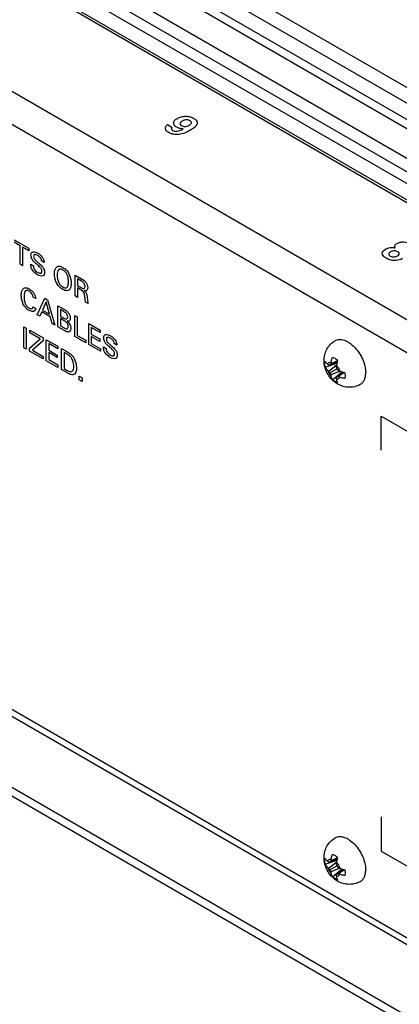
# Model space of a CAD drawing. Header units: inches. Extents: x 0 to 34, y 0 to 22.
# Tile 44 of 88: x 25.563 to 25.934, y 8.738 to 9.699. Entities that reach past the tile are written whole.
import ezdxf

# ---------------------------------------------------------------- set-up
doc = ezdxf.new("R2010")
doc.units = ezdxf.units.IN
doc.header["$LTSCALE"] = 1.87
doc.header["$MEASUREMENT"] = 0
doc.layers.get('0').update_dxf_attribs({"linetype": 'CONTINUOUS'})

msp = doc.modelspace()

# ---------------------------------------------------------------- linework, layer by layer
at = {"color": 7, "linetype": 'CONTINUOUS'}
for p, q in [((27.57776, 8.68805), (25.06948, 10.1363)), ((27.57776, 8.67282), (25.06255, 10.12507)), ((27.57776, 8.6567), (25.0486, 10.11701)), ((27.57776, 8.64786), (25.0486, 10.10817)), ((27.57776, 8.61893), (25.0486, 10.07924)), ((27.57776, 8.60567), (25.0486, 10.06598)), ((27.57776, 8.59443), (25.05973, 10.0483)), ((27.96785, 8.35312), (25.05278, 10.03625)), ((25.86085, 9.36332), (25.86115, 9.36593)), ((25.86115, 9.36036), (25.86085, 9.36332)), ((25.86115, 9.36036), (25.87236, 9.36436)), ((25.8645, 9.35645), (25.87202, 9.36254)), ((25.8657, 9.36253), (25.87266, 9.36567)), ((25.86656, 9.36365), (25.873, 9.36694)), ((25.87266, 9.36567), (25.87198, 9.36227)), ((25.8657, 9.35476), (25.87242, 9.35865)), ((25.87559, 9.35636), (25.86656, 9.35289)), ((25.86827, 9.34803), (25.87733, 9.35574)), ((25.87862, 9.35534), (25.87242, 9.35088)), ((25.8799, 9.355), (25.87383, 9.35107)), ((25.87534, 9.35645), (25.87862, 9.35534)), ((25.88021, 9.35492), (25.88051, 9.35197)), ((25.88051, 9.35197), (25.88021, 9.34936)), ((25.10745, 9.20873), (27.22818, 7.98425)), ((25.09985, 9.20446), (27.23343, 7.97256)), ((25.86085, 8.87813), (25.86115, 8.88074)), ((25.8657, 8.87734), (25.87266, 8.88049)), ((25.86656, 8.87846), (25.873, 8.88175)), ((25.87266, 8.88049), (25.87198, 8.87708)), ((25.86115, 8.87518), (25.86085, 8.87813)), ((25.86115, 8.87518), (25.87236, 8.87917)), ((25.8645, 8.87127), (25.87202, 8.87735)), ((25.8657, 8.86958), (25.87242, 8.87346)), ((25.87559, 8.87117), (25.86656, 8.8677)), ((25.86827, 8.86284), (25.87733, 8.87055)), ((25.87534, 8.87127), (25.87862, 8.87015)), ((25.87862, 8.87015), (25.87242, 8.86569)), ((25.8799, 8.86982), (25.87383, 8.86588)), ((25.88021, 8.86973), (25.88051, 8.86678)), ((25.88051, 8.86678), (25.88021, 8.86417))]:
    msp.add_line(p, q, dxfattribs=at)
at = {"color": 3, "linetype": 'CONTINUOUS'}
for p, q in [((27.96785, 8.35042), (25.02026, 10.05233)), ((24.92161, 9.99537), (27.89815, 8.27676)), ((24.92161, 9.96312), (27.87022, 8.26063)), ((27.21961, 8.06496), (25.38772, 9.12267)), ((27.21831, 8.05903), (25.38193, 9.11933))]:
    msp.add_line(p, q, dxfattribs=at)
at = {"color": 40, "linetype": 'CONTINUOUS'}
for p, q in [((25.70706, 9.59704), (25.71167, 9.59438)), ((25.71167, 9.59438), (25.71163, 9.59436)), ((25.72247, 9.593), (25.72247, 9.59308)), ((25.55708, 9.48467), (25.57139, 9.47641)), ((25.56302, 9.47884), (25.55708, 9.48227)), ((25.56302, 9.46079), (25.56302, 9.47884)), ((25.56545, 9.47743), (25.56545, 9.45938)), ((25.57139, 9.47401), (25.56545, 9.47743)), ((25.57139, 9.47641), (25.57139, 9.47401)), ((25.56545, 9.45938), (25.56302, 9.46079)), ((25.57338, 9.46079), (25.57593, 9.45931)), ((25.58643, 9.46262), (25.58388, 9.4641)), ((25.61667, 9.42981), (25.61667, 9.45026)), ((25.61667, 9.45026), (25.623, 9.44661)), ((25.61905, 9.44651), (25.61905, 9.44008)), ((25.62293, 9.44427), (25.61905, 9.44651)), ((25.61905, 9.44008), (25.62293, 9.43784)), ((25.6191, 9.43764), (25.6191, 9.42841)), ((25.62219, 9.43586), (25.6191, 9.43764)), ((25.57827, 9.42722), (25.57565, 9.42874)), ((25.6191, 9.42841), (25.61667, 9.42981)), ((25.62688, 9.42391), (25.62607, 9.42979)), ((25.57552, 9.41926), (25.57822, 9.4177)), ((25.57974, 9.41144), (25.5872, 9.42759)), ((25.5884, 9.42409), (25.58496, 9.41605)), ((25.5872, 9.42759), (25.58982, 9.42608)), ((25.59166, 9.41218), (25.5884, 9.42409)), ((25.58982, 9.42608), (25.59699, 9.40148)), ((25.59997, 9.39976), (25.59997, 9.42022)), ((25.59997, 9.42022), (25.6063, 9.41657)), ((25.6295, 9.4224), (25.62688, 9.42391)), ((25.58227, 9.40998), (25.57974, 9.41144)), ((25.58418, 9.41421), (25.58227, 9.40998)), ((25.5924, 9.40946), (25.58418, 9.41421)), ((25.58496, 9.41605), (25.59166, 9.41218)), ((25.59431, 9.40303), (25.5924, 9.40946)), ((25.60235, 9.41652), (25.60235, 9.41021)), ((25.60588, 9.41448), (25.60235, 9.41652)), ((25.60235, 9.41021), (25.60578, 9.40822)), ((25.61645, 9.39024), (25.61645, 9.4107)), ((25.61645, 9.4107), (25.61888, 9.4093)), ((25.61888, 9.4093), (25.61888, 9.39136)), ((25.56661, 9.37934), (25.56661, 9.39979)), ((25.56661, 9.39979), (25.56906, 9.39837)), ((25.59699, 9.40148), (25.59431, 9.40303)), ((25.60642, 9.39604), (25.59997, 9.39976)), ((25.60235, 9.40777), (25.60235, 9.40069)), ((25.60664, 9.40529), (25.60235, 9.40777)), ((25.60235, 9.40069), (25.60654, 9.39826)), ((25.63007, 9.38238), (25.63007, 9.40284)), ((25.63007, 9.40284), (25.64118, 9.39642)), ((25.56906, 9.39837), (25.56906, 9.37792)), ((25.57251, 9.39389), (25.57251, 9.39638)), ((25.57251, 9.39638), (25.58539, 9.38895)), ((25.58247, 9.38814), (25.57251, 9.39389)), ((25.62713, 9.38408), (25.61645, 9.39024)), ((25.61888, 9.39136), (25.62713, 9.3866)), ((25.63252, 9.39902), (25.63252, 9.39264)), ((25.64118, 9.39402), (25.63252, 9.39902)), ((25.63252, 9.39264), (25.64077, 9.38788)), ((25.63252, 9.39026), (25.63252, 9.38346)), ((25.64077, 9.3855), (25.63252, 9.39026)), ((25.64118, 9.39642), (25.64118, 9.39402)), ((25.57224, 9.37892), (25.58247, 9.38814)), ((25.58539, 9.38614), (25.57506, 9.37695)), ((25.58539, 9.38895), (25.58539, 9.38614)), ((25.58858, 9.36665), (25.58858, 9.38711)), ((25.58858, 9.38711), (25.59969, 9.38069)), ((25.59103, 9.38328), (25.59103, 9.37691)), ((25.59969, 9.37828), (25.59103, 9.38328)), ((25.59969, 9.38069), (25.59969, 9.37828)), ((25.62713, 9.3866), (25.62713, 9.38408)), ((25.64138, 9.37585), (25.63007, 9.38238)), ((25.63252, 9.38346), (25.64138, 9.37835)), ((25.64077, 9.38788), (25.64077, 9.3855)), ((25.64439, 9.38009), (25.64695, 9.37862)), ((25.65745, 9.38193), (25.6549, 9.3834)), ((25.56906, 9.37792), (25.56661, 9.37934)), ((25.57224, 9.37608), (25.57224, 9.37892)), ((25.58556, 9.36839), (25.57224, 9.37608)), ((25.57506, 9.37695), (25.58556, 9.37089)), ((25.58556, 9.37089), (25.58556, 9.36839)), ((25.59103, 9.37691), (25.59928, 9.37215)), ((25.59103, 9.37453), (25.59103, 9.36773)), ((25.59928, 9.36977), (25.59103, 9.37453)), ((25.59928, 9.37215), (25.59928, 9.36977)), ((25.60356, 9.358), (25.60356, 9.37845)), ((25.60356, 9.37845), (25.60869, 9.37549)), ((25.60602, 9.37469), (25.60602, 9.3589)), ((25.60896, 9.37299), (25.60602, 9.37469)), ((25.64138, 9.37835), (25.64138, 9.37585)), ((25.59989, 9.36012), (25.58858, 9.36665)), ((25.59103, 9.36773), (25.59989, 9.36261)), ((25.59989, 9.36261), (25.59989, 9.36012)), ((25.60854, 9.35512), (25.60356, 9.358)), ((25.60602, 9.3589), (25.60842, 9.35752)), ((25.62085, 9.34802), (25.62085, 9.35142)), ((25.62085, 9.35142), (25.62357, 9.34984)), ((25.62357, 9.34644), (25.62085, 9.34802)), ((25.62357, 9.34984), (25.62357, 9.34644)), ((25.91561, 9.27924), (25.91561, 9.31262)), ((25.91561, 9.31262), (25.97987, 9.27552)), ((25.91561, 8.92143), (25.91561, 8.88805)), ((25.91561, 8.88805), (25.97987, 8.85095))]:
    msp.add_line(p, q, dxfattribs=at)
at = {"color": 7, "linetype": 'CONTINUOUS'}
for centre, radius, start, end in [((25.88274, 9.38581), 0.02963, 229.45317, 232.0081), ((25.86288, 9.40306), 0.04063, 272.28596, 273.96909), ((25.90132, 9.33592), 0.04446, 141.4139, 143.24357), ((25.9079, 9.35731), 0.04182, 169.07821, 171.28244), ((25.92822, 9.35406), 0.05684, 171.69704, 173.34486), ((25.92035, 9.37538), 0.05077, 196.86613, 199.24186), ((25.90911, 9.35652), 0.03759, 163.4022, 165.90861), ((25.88112, 9.37621), 0.02581, 226.90508, 229.94051), ((25.90015, 9.38033), 0.0429, 213.81151, 216.57355), ((25.90506, 9.37182), 0.0429, 203.42632, 206.18841), ((25.89171, 9.35734), 0.02554, 190.04226, 193.10962), ((25.91088, 9.39179), 0.05077, 220.75799, 223.13371), ((25.86702, 9.39629), 0.04572, 276.77697, 278.55617), ((25.89614, 9.40876), 0.0563, 246.64584, 248.30953), ((25.88901, 9.39004), 0.04182, 248.71599, 250.92027), ((25.88885, 9.3912), 0.03729, 254.0785, 256.60685), ((25.90746, 9.32729), 0.04224, 146.05705, 147.67594), ((25.90158, 9.35408), 0.0301, 188.01056, 190.52512), ((25.90911, 8.87133), 0.03759, 163.4022, 165.90861), ((25.88274, 8.90063), 0.02963, 229.45317, 232.0081), ((25.88112, 8.89102), 0.02581, 226.90508, 229.94051), ((25.86288, 8.91788), 0.04063, 272.28596, 273.96909), ((25.90015, 8.89514), 0.0429, 213.81151, 216.57355), ((25.90132, 8.85073), 0.04446, 141.4139, 143.24357), ((25.9079, 8.87213), 0.04182, 169.07821, 171.28244), ((25.92822, 8.86887), 0.05684, 171.69704, 173.34486), ((25.92035, 8.89019), 0.05077, 196.86613, 199.24186), ((25.91088, 8.90661), 0.05077, 220.75799, 223.13371), ((25.89614, 8.92358), 0.0563, 246.64584, 248.30953), ((25.90506, 8.88663), 0.0429, 203.42632, 206.18841), ((25.89171, 8.87215), 0.02554, 190.04226, 193.10962), ((25.90746, 8.84211), 0.04224, 146.05705, 147.67594), ((25.90158, 8.86889), 0.0301, 188.01056, 190.52512), ((25.86702, 8.9111), 0.04572, 276.77697, 278.55617), ((25.88901, 8.90485), 0.04182, 248.71599, 250.92027), ((25.88885, 8.90601), 0.03729, 254.0785, 256.60685)]:
    msp.add_arc(centre, radius, start, end, dxfattribs=at)
at = {"color": 40, "linetype": 'CONTINUOUS'}
for points, knots in [([(25.71601, 9.59451), (25.71498, 9.5951), (25.71336, 9.59645), (25.71244, 9.59957), (25.71441, 9.60182), (25.71624, 9.60288)], [0, 0, 0, 0, 0.271599, 0.515014, 1, 1, 1, 1]), ([(25.71624, 9.60288), (25.71751, 9.60361), (25.72015, 9.6048), (25.72485, 9.60546), (25.72926, 9.6048), (25.73164, 9.60375), (25.73272, 9.60313)], [0, 0, 0, 0, 0.289306, 0.526981, 0.753633, 1, 1, 1, 1]), ([(25.72887, 9.60094), (25.72813, 9.60137), (25.72547, 9.60221), (25.72271, 9.60125), (25.72155, 9.60058)], [0, 0, 0, 0, 0.391684, 1, 1, 1, 1]), ([(25.72808, 9.59639), (25.72918, 9.59702), (25.73064, 9.59818), (25.73028, 9.59996), (25.7294, 9.60064), (25.72887, 9.60094)], [0, 0, 0, 0, 0.524092, 0.747283, 1, 1, 1, 1]), ([(25.73272, 9.60313), (25.73437, 9.60217), (25.73682, 9.59983), (25.73546, 9.5961), (25.7324, 9.59346), (25.73, 9.59199), (25.72891, 9.59135)], [0, 0, 0, 0, 0.299024, 0.552184, 0.800876, 1, 1, 1, 1]), ([(25.70828, 9.58932), (25.70653, 9.59034), (25.70452, 9.59236), (25.70506, 9.59524), (25.70628, 9.59648), (25.70706, 9.59704)], [0, 0, 0, 0, 0.507986, 0.745432, 1, 1, 1, 1]), ([(25.72891, 9.59135), (25.72698, 9.59024), (25.72332, 9.58847), (25.7172, 9.58721), (25.71197, 9.58764), (25.70935, 9.58871), (25.70828, 9.58932)], [0, 0, 0, 0, 0.348921, 0.602429, 0.807725, 1, 1, 1, 1]), ([(25.71163, 9.59436), (25.71108, 9.59392), (25.71032, 9.59281), (25.7114, 9.59181), (25.71203, 9.59145)], [0, 0, 0, 0, 0.515356, 1, 1, 1, 1]), ([(25.71203, 9.59145), (25.71251, 9.59117), (25.71381, 9.59069), (25.71642, 9.59065), (25.71949, 9.59145), (25.72142, 9.5924), (25.72247, 9.593)], [0, 0, 0, 0, 0.171861, 0.367707, 0.629303, 1, 1, 1, 1]), ([(25.72247, 9.59308), (25.72128, 9.59294), (25.71874, 9.59316), (25.71683, 9.59404), (25.71601, 9.59451)], [0, 0, 0, 0, 0.511644, 1, 1, 1, 1]), ([(25.72155, 9.60058), (25.72033, 9.59988), (25.71821, 9.59826), (25.71987, 9.59657), (25.72072, 9.59608)], [0, 0, 0, 0, 0.590007, 1, 1, 1, 1]), ([(25.72072, 9.59608), (25.72155, 9.5956), (25.72433, 9.59488), (25.72701, 9.59577), (25.72808, 9.59639)], [0, 0, 0, 0, 0.437376, 1, 1, 1, 1]), ([(25.91989, 9.47542), (25.92083, 9.47596), (25.92267, 9.47682), (25.92615, 9.47728), (25.92831, 9.47703), (25.92943, 9.47679)], [0, 0, 0, 0, 0.385558, 0.656511, 1, 1, 1, 1]), ([(25.92943, 9.47679), (25.92902, 9.47752), (25.92868, 9.47916), (25.93023, 9.48055), (25.93119, 9.4811)], [0, 0, 0, 0, 0.494045, 1, 1, 1, 1]), ([(25.93119, 9.4811), (25.93211, 9.48163), (25.93426, 9.48248), (25.93947, 9.48286), (25.94312, 9.48164), (25.94495, 9.48059)], [0, 0, 0, 0, 0.255505, 0.492049, 1, 1, 1, 1]), ([(25.57362, 9.46954), (25.57362, 9.47046), (25.57398, 9.4721), (25.5757, 9.47307), (25.57792, 9.47282), (25.57954, 9.4721), (25.58037, 9.47162)], [0, 0, 0, 0, 0.25388, 0.48909, 0.737977, 1, 1, 1, 1]), ([(25.57546, 9.46445), (25.57485, 9.46529), (25.57387, 9.46708), (25.57362, 9.46883), (25.57362, 9.46954)], [0, 0, 0, 0, 0.544745, 1, 1, 1, 1]), ([(25.58015, 9.46937), (25.57916, 9.46994), (25.57764, 9.47054), (25.57639, 9.46965), (25.57622, 9.46879), (25.57622, 9.46832)], [0, 0, 0, 0, 0.552895, 0.773343, 1, 1, 1, 1]), ([(25.57622, 9.46832), (25.57622, 9.46793), (25.57632, 9.4671), (25.57702, 9.46577), (25.57811, 9.46459), (25.57894, 9.46385), (25.57941, 9.46345)], [0, 0, 0, 0, 0.225173, 0.428885, 0.675949, 1, 1, 1, 1]), ([(25.58388, 9.4641), (25.58385, 9.46465), (25.58364, 9.46581), (25.58232, 9.46796), (25.58099, 9.46888), (25.58015, 9.46937)], [0, 0, 0, 0, 0.274415, 0.507695, 1, 1, 1, 1]), ([(25.58037, 9.47162), (25.58073, 9.47142), (25.58249, 9.47031), (25.58439, 9.46849), (25.58535, 9.46673)], [0, 0, 0, 0, 0.201837, 1, 1, 1, 1]), ([(25.58535, 9.46673), (25.58577, 9.46596), (25.58631, 9.46449), (25.5864, 9.46318), (25.58643, 9.46262)], [0, 0, 0, 0, 0.572151, 1, 1, 1, 1]), ([(25.92088, 9.46657), (25.91958, 9.46732), (25.91754, 9.46887), (25.91632, 9.47218), (25.91818, 9.47443), (25.91989, 9.47542)], [0, 0, 0, 0, 0.322967, 0.575553, 1, 1, 1, 1]), ([(25.93666, 9.46627), (25.93492, 9.46526), (25.931, 9.46414), (25.92505, 9.46462), (25.92221, 9.46581), (25.92088, 9.46657)], [0, 0, 0, 0, 0.422697, 0.678311, 1, 1, 1, 1]), ([(25.92496, 9.47283), (25.924, 9.47228), (25.92245, 9.47081), (25.92372, 9.46922), (25.92463, 9.4687)], [0, 0, 0, 0, 0.514451, 1, 1, 1, 1]), ([(25.92463, 9.4687), (25.92516, 9.46839), (25.92637, 9.46792), (25.92907, 9.46783), (25.93083, 9.46841), (25.93169, 9.46891)], [0, 0, 0, 0, 0.286033, 0.533558, 1, 1, 1, 1]), ([(25.93192, 9.47302), (25.9311, 9.47349), (25.92851, 9.47424), (25.92595, 9.4734), (25.92496, 9.47283)], [0, 0, 0, 0, 0.452575, 1, 1, 1, 1]), ([(25.93169, 9.46891), (25.93255, 9.4694), (25.9336, 9.47042), (25.93335, 9.472), (25.93248, 9.4727), (25.93192, 9.47302)], [0, 0, 0, 0, 0.458192, 0.703582, 1, 1, 1, 1]), ([(25.57441, 9.45605), (25.57397, 9.45696), (25.57343, 9.45866), (25.57338, 9.46016), (25.57338, 9.46079)], [0, 0, 0, 0, 0.568793, 1, 1, 1, 1]), ([(25.58027, 9.45986), (25.57924, 9.46075), (25.5776, 9.46212), (25.57599, 9.46374), (25.57546, 9.46445)], [0, 0, 0, 0, 0.626583, 1, 1, 1, 1]), ([(25.57593, 9.45931), (25.57596, 9.45841), (25.57635, 9.45555), (25.57891, 9.45354), (25.5802, 9.45279)], [0, 0, 0, 0, 0.373145, 1, 1, 1, 1]), ([(25.57941, 9.46345), (25.58026, 9.46271), (25.58161, 9.46152), (25.58356, 9.45983), (25.58462, 9.45868), (25.58513, 9.45799)], [0, 0, 0, 0, 0.432686, 0.695367, 1, 1, 1, 1]), ([(25.58435, 9.45405), (25.58435, 9.45454), (25.5842, 9.45559), (25.5832, 9.45718), (25.58185, 9.4585), (25.58084, 9.45938), (25.58027, 9.45986)], [0, 0, 0, 0, 0.226894, 0.433219, 0.684996, 1, 1, 1, 1]), ([(25.58513, 9.45799), (25.5858, 9.45709), (25.58672, 9.45522), (25.5869, 9.45353), (25.5869, 9.45289)], [0, 0, 0, 0, 0.593038, 1, 1, 1, 1]), ([(25.59665, 9.45146), (25.59665, 9.45209), (25.59676, 9.4549), (25.59761, 9.45742), (25.59893, 9.4583)], [0, 0, 0, 0, 0.221613, 1, 1, 1, 1]), ([(25.59893, 9.4583), (25.59975, 9.45884), (25.60169, 9.45912), (25.60388, 9.45819), (25.60485, 9.45763)], [0, 0, 0, 0, 0.552113, 1, 1, 1, 1]), ([(25.60485, 9.45763), (25.60597, 9.45698), (25.60816, 9.45536), (25.61206, 9.45005), (25.61285, 9.4452), (25.61285, 9.44244)], [0, 0, 0, 0, 0.247991, 0.47311, 1, 1, 1, 1]), ([(25.5799, 9.45055), (25.57949, 9.45079), (25.57755, 9.45202), (25.57537, 9.45407), (25.57441, 9.45605)], [0, 0, 0, 0, 0.208213, 1, 1, 1, 1]), ([(25.5869, 9.45289), (25.5869, 9.45203), (25.58661, 9.45046), (25.58452, 9.44856), (25.58172, 9.44951), (25.5799, 9.45055)], [0, 0, 0, 0, 0.226295, 0.449585, 1, 1, 1, 1]), ([(25.5802, 9.45279), (25.58142, 9.45209), (25.58364, 9.45136), (25.58435, 9.45327), (25.58435, 9.45405)], [0, 0, 0, 0, 0.643499, 1, 1, 1, 1]), ([(25.60465, 9.43627), (25.60336, 9.43701), (25.60094, 9.43882), (25.59816, 9.44303), (25.59686, 9.44739), (25.59665, 9.45011), (25.59665, 9.45146)], [0, 0, 0, 0, 0.281123, 0.512208, 0.745421, 1, 1, 1, 1]), ([(25.60487, 9.45524), (25.60392, 9.45578), (25.60211, 9.45648), (25.60018, 9.45542), (25.59936, 9.45308), (25.59923, 9.45117), (25.59923, 9.45014)], [0, 0, 0, 0, 0.27398, 0.503321, 0.742361, 1, 1, 1, 1]), ([(25.61025, 9.44397), (25.61025, 9.44506), (25.61012, 9.44715), (25.60928, 9.45041), (25.60741, 9.45347), (25.60574, 9.45473), (25.60487, 9.45524)], [0, 0, 0, 0, 0.279825, 0.519802, 0.741111, 1, 1, 1, 1]), ([(25.56416, 9.43044), (25.56416, 9.43161), (25.56438, 9.43391), (25.56547, 9.43682), (25.56805, 9.43837), (25.57059, 9.43747), (25.57192, 9.4367)], [0, 0, 0, 0, 0.223997, 0.462888, 0.707019, 1, 1, 1, 1]), ([(25.6008, 9.44277), (25.60126, 9.44184), (25.60254, 9.4401), (25.60401, 9.43904), (25.60473, 9.43863)], [0, 0, 0, 0, 0.509563, 1, 1, 1, 1]), ([(25.61285, 9.44244), (25.61285, 9.4411), (25.61263, 9.4386), (25.61134, 9.43565), (25.60852, 9.43448), (25.60599, 9.43549), (25.60465, 9.43627)], [0, 0, 0, 0, 0.246707, 0.480961, 0.715194, 1, 1, 1, 1]), ([(25.60473, 9.43863), (25.60544, 9.43822), (25.60692, 9.43758), (25.60818, 9.43786), (25.60865, 9.43824)], [0, 0, 0, 0, 0.493044, 1, 1, 1, 1]), ([(25.60865, 9.43824), (25.60901, 9.43854), (25.61, 9.44004), (25.61025, 9.4423), (25.61025, 9.44397)], [0, 0, 0, 0, 0.282034, 1, 1, 1, 1]), ([(25.62646, 9.43892), (25.62646, 9.43958), (25.62628, 9.44092), (25.62487, 9.44308), (25.62365, 9.44386), (25.62293, 9.44427)], [0, 0, 0, 0, 0.330481, 0.581965, 1, 1, 1, 1]), ([(25.62293, 9.43784), (25.62306, 9.43777), (25.62384, 9.43734), (25.62469, 9.43689), (25.62526, 9.43695)], [0, 0, 0, 0, 0.162543, 1, 1, 1, 1]), ([(25.623, 9.44661), (25.62328, 9.44645), (25.62466, 9.44564), (25.62614, 9.44453), (25.62708, 9.4433)], [0, 0, 0, 0, 0.200477, 1, 1, 1, 1]), ([(25.62526, 9.43695), (25.62538, 9.43696), (25.6261, 9.43713), (25.62646, 9.43805), (25.62646, 9.43892)], [0, 0, 0, 0, 0.153864, 1, 1, 1, 1]), ([(25.62708, 9.4433), (25.62769, 9.4425), (25.62872, 9.44065), (25.62904, 9.4388), (25.62904, 9.438)], [0, 0, 0, 0, 0.509854, 1, 1, 1, 1]), ([(25.62904, 9.438), (25.62904, 9.43765), (25.62894, 9.43638), (25.62838, 9.43544), (25.62779, 9.43509)], [0, 0, 0, 0, 0.265858, 1, 1, 1, 1]), ([(25.5716, 9.41583), (25.5703, 9.41658), (25.56782, 9.41855), (25.56535, 9.42295), (25.56435, 9.42693), (25.56416, 9.42934), (25.56416, 9.43044)], [0, 0, 0, 0, 0.298372, 0.543386, 0.781221, 1, 1, 1, 1]), ([(25.57182, 9.43449), (25.57092, 9.43501), (25.56914, 9.43554), (25.56753, 9.43405), (25.5669, 9.43169), (25.56679, 9.42987), (25.56679, 9.42895)], [0, 0, 0, 0, 0.270306, 0.509614, 0.759481, 1, 1, 1, 1]), ([(25.56679, 9.42895), (25.56679, 9.42799), (25.5669, 9.42605), (25.56759, 9.423), (25.56927, 9.41988), (25.57094, 9.41854), (25.57179, 9.41804)], [0, 0, 0, 0, 0.259394, 0.504079, 0.734015, 1, 1, 1, 1]), ([(25.57565, 9.42874), (25.57555, 9.42951), (25.5752, 9.43101), (25.57372, 9.43321), (25.57251, 9.43409), (25.57182, 9.43449)], [0, 0, 0, 0, 0.349377, 0.618442, 1, 1, 1, 1]), ([(25.57192, 9.4367), (25.57259, 9.43631), (25.57398, 9.43534), (25.576, 9.43332), (25.57776, 9.4304), (25.5782, 9.42826), (25.57827, 9.42722)], [0, 0, 0, 0, 0.224804, 0.463634, 0.70992, 1, 1, 1, 1]), ([(25.62607, 9.42979), (25.62596, 9.43092), (25.62557, 9.43381), (25.6232, 9.43528), (25.62219, 9.43586)], [0, 0, 0, 0, 0.479705, 1, 1, 1, 1]), ([(25.62779, 9.43509), (25.62761, 9.43499), (25.627, 9.43474), (25.62623, 9.43482), (25.6257, 9.43496)], [0, 0, 0, 0, 0.310459, 1, 1, 1, 1]), ([(25.6257, 9.43496), (25.6264, 9.43435), (25.62798, 9.43264), (25.62831, 9.43048), (25.6284, 9.42947)], [0, 0, 0, 0, 0.463301, 1, 1, 1, 1]), ([(25.6284, 9.42947), (25.62846, 9.42887), (25.62867, 9.42657), (25.62904, 9.42419), (25.6295, 9.4224)], [0, 0, 0, 0, 0.261116, 1, 1, 1, 1]), ([(25.57466, 9.4176), (25.57481, 9.4177), (25.57524, 9.4181), (25.57544, 9.41877), (25.57552, 9.41926)], [0, 0, 0, 0, 0.315374, 1, 1, 1, 1]), ([(25.57822, 9.4177), (25.57814, 9.41684), (25.57765, 9.41538), (25.57542, 9.41421), (25.57309, 9.41497), (25.5716, 9.41583)], [0, 0, 0, 0, 0.262594, 0.504174, 1, 1, 1, 1]), ([(25.57179, 9.41804), (25.57257, 9.4176), (25.57366, 9.4172), (25.57448, 9.41749), (25.57466, 9.4176)], [0, 0, 0, 0, 0.745505, 1, 1, 1, 1]), ([(25.60578, 9.40822), (25.60651, 9.4078), (25.60773, 9.4072), (25.60922, 9.40757), (25.60946, 9.40868), (25.60946, 9.40933)], [0, 0, 0, 0, 0.418138, 0.677742, 1, 1, 1, 1]), ([(25.60946, 9.40933), (25.60946, 9.40994), (25.60931, 9.41118), (25.6079, 9.41333), (25.60665, 9.41404), (25.60588, 9.41448)], [0, 0, 0, 0, 0.310231, 0.546731, 1, 1, 1, 1]), ([(25.6063, 9.41657), (25.60718, 9.41606), (25.6088, 9.41513), (25.61026, 9.41335), (25.61076, 9.41249)], [0, 0, 0, 0, 0.554893, 1, 1, 1, 1]), ([(25.61076, 9.41249), (25.61095, 9.41216), (25.61171, 9.41071), (25.61201, 9.40913), (25.61201, 9.40811)], [0, 0, 0, 0, 0.230744, 1, 1, 1, 1]), ([(25.60654, 9.39826), (25.6074, 9.39776), (25.60878, 9.39734), (25.60987, 9.39834), (25.61003, 9.39927), (25.61003, 9.39979)], [0, 0, 0, 0, 0.500612, 0.735524, 1, 1, 1, 1]), ([(25.61003, 9.39979), (25.61003, 9.4007), (25.60937, 9.40317), (25.60752, 9.40478), (25.60664, 9.40529)], [0, 0, 0, 0, 0.471671, 1, 1, 1, 1]), ([(25.61201, 9.40811), (25.61201, 9.4074), (25.61184, 9.40621), (25.61077, 9.40509), (25.60967, 9.40512), (25.60902, 9.40522)], [0, 0, 0, 0, 0.344176, 0.610499, 1, 1, 1, 1]), ([(25.60902, 9.40522), (25.60979, 9.40452), (25.61109, 9.40317), (25.61236, 9.40048), (25.61255, 9.39889), (25.61255, 9.39808)], [0, 0, 0, 0, 0.39081, 0.654546, 1, 1, 1, 1]), ([(25.61042, 9.39466), (25.61012, 9.39461), (25.60887, 9.39462), (25.60744, 9.39545), (25.60642, 9.39604)], [0, 0, 0, 0, 0.255621, 1, 1, 1, 1]), ([(25.61255, 9.39808), (25.61255, 9.39696), (25.61208, 9.39537), (25.61092, 9.39476), (25.61042, 9.39466)], [0, 0, 0, 0, 0.616394, 1, 1, 1, 1]), ([(25.64464, 9.38884), (25.64464, 9.38977), (25.645, 9.3914), (25.64672, 9.39238), (25.64894, 9.39213), (25.65056, 9.39141), (25.65139, 9.39093)], [0, 0, 0, 0, 0.253886, 0.489099, 0.737986, 1, 1, 1, 1]), ([(25.65117, 9.38867), (25.65017, 9.38925), (25.64865, 9.38985), (25.64741, 9.38896), (25.64724, 9.3881), (25.64724, 9.38763)], [0, 0, 0, 0, 0.552895, 0.773343, 1, 1, 1, 1]), ([(25.65139, 9.39093), (25.65175, 9.39072), (25.65351, 9.38961), (25.65541, 9.3878), (25.65637, 9.38604)], [0, 0, 0, 0, 0.201855, 1, 1, 1, 1]), ([(25.64543, 9.37536), (25.64499, 9.37627), (25.64445, 9.37797), (25.64439, 9.37946), (25.64439, 9.38009)], [0, 0, 0, 0, 0.568793, 1, 1, 1, 1]), ([(25.64648, 9.38376), (25.64587, 9.38459), (25.64489, 9.38638), (25.64464, 9.38813), (25.64464, 9.38884)], [0, 0, 0, 0, 0.544745, 1, 1, 1, 1]), ([(25.65129, 9.37917), (25.65026, 9.38005), (25.64862, 9.38143), (25.647, 9.38305), (25.64648, 9.38376)], [0, 0, 0, 0, 0.626583, 1, 1, 1, 1]), ([(25.64724, 9.38763), (25.64724, 9.38724), (25.64733, 9.38641), (25.64804, 9.38507), (25.64912, 9.38389), (25.64996, 9.38316), (25.65043, 9.38275)], [0, 0, 0, 0, 0.225173, 0.428885, 0.675949, 1, 1, 1, 1]), ([(25.65043, 9.38275), (25.65128, 9.38202), (25.65263, 9.38083), (25.65458, 9.37913), (25.65564, 9.37799), (25.65615, 9.3773)], [0, 0, 0, 0, 0.432669, 0.695353, 1, 1, 1, 1]), ([(25.6549, 9.3834), (25.65487, 9.38396), (25.65466, 9.38512), (25.65333, 9.38727), (25.65201, 9.38819), (25.65117, 9.38867)], [0, 0, 0, 0, 0.274414, 0.507689, 1, 1, 1, 1]), ([(25.65637, 9.38604), (25.65679, 9.38527), (25.65733, 9.38379), (25.65742, 9.38248), (25.65745, 9.38193)], [0, 0, 0, 0, 0.572151, 1, 1, 1, 1]), ([(25.60869, 9.37549), (25.60994, 9.37477), (25.61186, 9.37366), (25.61433, 9.37121), (25.61538, 9.36958), (25.61583, 9.36871)], [0, 0, 0, 0, 0.481819, 0.730617, 1, 1, 1, 1]), ([(25.61367, 9.36848), (25.61315, 9.36945), (25.61161, 9.37141), (25.60988, 9.37246), (25.60896, 9.37299)], [0, 0, 0, 0, 0.457562, 1, 1, 1, 1]), ([(25.65092, 9.36986), (25.65051, 9.3701), (25.64857, 9.37132), (25.64639, 9.37338), (25.64543, 9.37536)], [0, 0, 0, 0, 0.208213, 1, 1, 1, 1]), ([(25.64695, 9.37862), (25.64698, 9.37771), (25.64737, 9.37485), (25.64993, 9.37284), (25.65122, 9.3721)], [0, 0, 0, 0, 0.373145, 1, 1, 1, 1]), ([(25.65792, 9.3722), (25.65792, 9.37134), (25.65763, 9.36976), (25.65553, 9.36786), (25.65273, 9.36881), (25.65092, 9.36986)], [0, 0, 0, 0, 0.226295, 0.449585, 1, 1, 1, 1]), ([(25.65122, 9.3721), (25.65244, 9.37139), (25.65466, 9.37067), (25.65536, 9.37258), (25.65536, 9.37336)], [0, 0, 0, 0, 0.64349, 1, 1, 1, 1]), ([(25.65536, 9.37336), (25.65536, 9.37384), (25.65522, 9.3749), (25.65422, 9.37648), (25.65287, 9.37781), (25.65185, 9.37868), (25.65129, 9.37917)], [0, 0, 0, 0, 0.226894, 0.433219, 0.684996, 1, 1, 1, 1]), ([(25.65615, 9.3773), (25.65682, 9.3764), (25.65774, 9.37453), (25.65792, 9.37284), (25.65792, 9.3722)], [0, 0, 0, 0, 0.59303, 1, 1, 1, 1]), ([(25.61306, 9.35597), (25.61404, 9.35625), (25.61521, 9.35782), (25.61539, 9.36012), (25.61539, 9.36112)], [0, 0, 0, 0, 0.586424, 1, 1, 1, 1]), ([(25.61539, 9.36112), (25.61539, 9.36146), (25.61531, 9.36372), (25.61478, 9.36644), (25.61367, 9.36848)], [0, 0, 0, 0, 0.151907, 1, 1, 1, 1]), ([(25.61583, 9.36871), (25.61698, 9.36649), (25.61788, 9.36322), (25.61802, 9.36041), (25.61802, 9.35971)], [0, 0, 0, 0, 0.744725, 1, 1, 1, 1]), ([(25.60842, 9.35752), (25.60885, 9.35727), (25.61042, 9.35639), (25.61213, 9.3557), (25.61306, 9.35597)], [0, 0, 0, 0, 0.266899, 1, 1, 1, 1]), ([(25.61507, 9.35302), (25.61425, 9.35271), (25.61201, 9.35305), (25.60974, 9.35443), (25.60854, 9.35512)], [0, 0, 0, 0, 0.471467, 1, 1, 1, 1]), ([(25.61802, 9.35971), (25.61802, 9.35871), (25.61778, 9.35579), (25.61647, 9.35351), (25.61507, 9.35302)], [0, 0, 0, 0, 0.326899, 1, 1, 1, 1])]:
    msp.add_open_spline(points, degree=3, knots=knots, dxfattribs=at)
msp.add_open_spline([(25.59923, 9.45014), (25.59923, 9.4479), (25.59958, 9.44521), (25.6008, 9.44277)], degree=3, dxfattribs=at)
at = {"color": 7, "linetype": 'CONTINUOUS'}
for points, knots in [([(25.85996, 9.36673), (25.85996, 9.36867), (25.86044, 9.37259), (25.86261, 9.37808), (25.86614, 9.38282), (25.86927, 9.38524), (25.87096, 9.38622)], [0, 0, 0, 0, 0.249719, 0.499605, 0.749734, 1, 1, 1, 1]), ([(25.87096, 9.38622), (25.87157, 9.38657), (25.8729, 9.38712), (25.87511, 9.38745), (25.87748, 9.38727), (25.88093, 9.38636), (25.88533, 9.38395), (25.89019, 9.37964), (25.89449, 9.37414), (25.89788, 9.36788), (25.90007, 9.36139), (25.90066, 9.35696), (25.90066, 9.35486)], [0, 0, 0, 0, 0.042859, 0.087488, 0.135321, 0.187286, 0.304552, 0.438224, 0.582573, 0.72973, 0.871322, 1, 1, 1, 1]), ([(25.89557, 9.3436), (25.89373, 9.34254), (25.88972, 9.34095), (25.88329, 9.34043), (25.87699, 9.34174), (25.87128, 9.34471), (25.86651, 9.34903), (25.86287, 9.35434), (25.86053, 9.36034), (25.85996, 9.36461), (25.85996, 9.36673)], [0, 0, 0, 0, 0.124898, 0.249727, 0.374428, 0.499096, 0.624132, 0.749711, 0.875148, 1, 1, 1, 1]), ([(25.86115, 9.36593), (25.86129, 9.3657), (25.86196, 9.36473), (25.8628, 9.36388), (25.86348, 9.3633)], [0, 0, 0, 0, 0.232604, 1, 1, 1, 1]), ([(25.86348, 9.3633), (25.86363, 9.36362), (25.86401, 9.36421), (25.86481, 9.36487), (25.86579, 9.36523), (25.86648, 9.36526), (25.86684, 9.36524)], [0, 0, 0, 0, 0.257907, 0.499992, 0.742082, 1, 1, 1, 1]), ([(25.86684, 9.36524), (25.86691, 9.36564), (25.86727, 9.36727), (25.8678, 9.36887), (25.86827, 9.37004)], [0, 0, 0, 0, 0.242931, 1, 1, 1, 1]), ([(25.86827, 9.37004), (25.86911, 9.3698), (25.87083, 9.36902), (25.87234, 9.36791), (25.87309, 9.36726)], [0, 0, 0, 0, 0.469244, 1, 1, 1, 1]), ([(25.87198, 9.36227), (25.87274, 9.36144), (25.87408, 9.3596), (25.875, 9.35753), (25.87534, 9.35645)], [0, 0, 0, 0, 0.500003, 1, 1, 1, 1]), ([(25.86348, 9.35736), (25.86324, 9.35759), (25.86234, 9.35849), (25.86158, 9.35953), (25.86115, 9.36036)], [0, 0, 0, 0, 0.26035, 1, 1, 1, 1]), ([(25.86348, 9.35736), (25.86381, 9.35629), (25.86474, 9.35421), (25.86607, 9.35237), (25.86684, 9.35155)], [0, 0, 0, 0, 0.499997, 1, 1, 1, 1]), ([(25.86827, 9.34803), (25.86811, 9.34829), (25.86748, 9.34939), (25.86706, 9.35061), (25.86684, 9.35155)], [0, 0, 0, 0, 0.241181, 1, 1, 1, 1]), ([(25.89557, 9.3436), (25.89638, 9.34407), (25.8979, 9.34534), (25.89951, 9.34799), (25.90047, 9.35124), (25.90066, 9.35361), (25.90066, 9.35486)], [0, 0, 0, 0, 0.217772, 0.450952, 0.710201, 1, 1, 1, 1]), ([(25.87309, 9.34524), (25.87225, 9.34548), (25.87053, 9.34626), (25.86902, 9.34738), (25.86827, 9.34803)], [0, 0, 0, 0, 0.469234, 1, 1, 1, 1]), ([(25.87198, 9.34858), (25.87233, 9.34855), (25.87303, 9.34858), (25.87401, 9.34895), (25.87481, 9.34961), (25.87518, 9.3502), (25.87534, 9.35052)], [0, 0, 0, 0, 0.257918, 0.500008, 0.742093, 1, 1, 1, 1]), ([(25.87198, 9.34858), (25.87204, 9.34827), (25.87229, 9.34712), (25.87269, 9.346), (25.87309, 9.34524)], [0, 0, 0, 0, 0.268397, 1, 1, 1, 1]), ([(25.88021, 9.34936), (25.87979, 9.34942), (25.87814, 9.34969), (25.87651, 9.35011), (25.87534, 9.35052)], [0, 0, 0, 0, 0.256978, 1, 1, 1, 1]), ([(25.85996, 8.88154), (25.85996, 8.88349), (25.86044, 8.8874), (25.86261, 8.89289), (25.86614, 8.89763), (25.86927, 8.90005), (25.87096, 8.90103)], [0, 0, 0, 0, 0.249719, 0.499605, 0.749734, 1, 1, 1, 1]), ([(25.87096, 8.90103), (25.87157, 8.90138), (25.8729, 8.90194), (25.87511, 8.90226), (25.87748, 8.90208), (25.88093, 8.90117), (25.88533, 8.89876), (25.89019, 8.89445), (25.89449, 8.88895), (25.89788, 8.88269), (25.90007, 8.8762), (25.90066, 8.87178), (25.90066, 8.86967)], [0, 0, 0, 0, 0.042859, 0.087488, 0.135321, 0.187286, 0.304552, 0.438224, 0.582573, 0.72973, 0.871322, 1, 1, 1, 1]), ([(25.89557, 8.85841), (25.89373, 8.85735), (25.88972, 8.85576), (25.88329, 8.85524), (25.87699, 8.85655), (25.87128, 8.85952), (25.86651, 8.86384), (25.86287, 8.86916), (25.86053, 8.87515), (25.85996, 8.87942), (25.85996, 8.88154)], [0, 0, 0, 0, 0.124898, 0.249727, 0.374428, 0.499096, 0.624132, 0.749711, 0.875148, 1, 1, 1, 1]), ([(25.86115, 8.88074), (25.86129, 8.88051), (25.86196, 8.87954), (25.8628, 8.8787), (25.86348, 8.87811)], [0, 0, 0, 0, 0.232604, 1, 1, 1, 1]), ([(25.86684, 8.88005), (25.86691, 8.88045), (25.86727, 8.88208), (25.8678, 8.88368), (25.86827, 8.88485)], [0, 0, 0, 0, 0.242931, 1, 1, 1, 1]), ([(25.86827, 8.88485), (25.86911, 8.88461), (25.87083, 8.88383), (25.87234, 8.88272), (25.87309, 8.88207)], [0, 0, 0, 0, 0.469244, 1, 1, 1, 1]), ([(25.86348, 8.87217), (25.86324, 8.8724), (25.86234, 8.8733), (25.86158, 8.87434), (25.86115, 8.87518)], [0, 0, 0, 0, 0.26035, 1, 1, 1, 1]), ([(25.86348, 8.87811), (25.86363, 8.87843), (25.86401, 8.87902), (25.86481, 8.87968), (25.86579, 8.88004), (25.86648, 8.88008), (25.86684, 8.88005)], [0, 0, 0, 0, 0.257907, 0.499992, 0.742082, 1, 1, 1, 1]), ([(25.86348, 8.87217), (25.86381, 8.8711), (25.86474, 8.86902), (25.86607, 8.86719), (25.86684, 8.86636)], [0, 0, 0, 0, 0.499997, 1, 1, 1, 1]), ([(25.87198, 8.87708), (25.87274, 8.87625), (25.87408, 8.87442), (25.875, 8.87234), (25.87534, 8.87127)], [0, 0, 0, 0, 0.500003, 1, 1, 1, 1]), ([(25.86827, 8.86284), (25.86811, 8.8631), (25.86748, 8.8642), (25.86706, 8.86542), (25.86684, 8.86636)], [0, 0, 0, 0, 0.241181, 1, 1, 1, 1]), ([(25.87309, 8.86006), (25.87225, 8.8603), (25.87053, 8.86108), (25.86902, 8.86219), (25.86827, 8.86284)], [0, 0, 0, 0, 0.469234, 1, 1, 1, 1]), ([(25.87198, 8.86339), (25.87233, 8.86336), (25.87303, 8.8634), (25.87401, 8.86376), (25.87481, 8.86442), (25.87518, 8.86501), (25.87534, 8.86533)], [0, 0, 0, 0, 0.257918, 0.500008, 0.742093, 1, 1, 1, 1]), ([(25.87198, 8.86339), (25.87204, 8.86308), (25.87229, 8.86193), (25.87269, 8.86081), (25.87309, 8.86006)], [0, 0, 0, 0, 0.268397, 1, 1, 1, 1]), ([(25.88021, 8.86417), (25.87979, 8.86423), (25.87814, 8.8645), (25.87651, 8.86492), (25.87534, 8.86533)], [0, 0, 0, 0, 0.256978, 1, 1, 1, 1]), ([(25.89557, 8.85841), (25.89638, 8.85888), (25.8979, 8.86016), (25.89951, 8.8628), (25.90047, 8.86606), (25.90066, 8.86843), (25.90066, 8.86967)], [0, 0, 0, 0, 0.217772, 0.450952, 0.710201, 1, 1, 1, 1])]:
    msp.add_open_spline(points, degree=3, knots=knots, dxfattribs=at)

doc.saveas('drawing.dxf')
